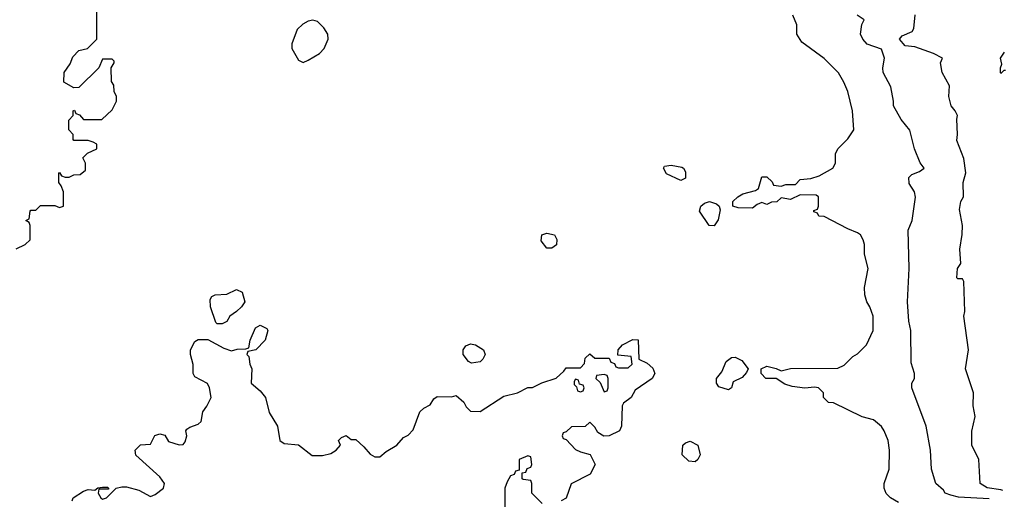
# Model space of a CAD drawing. Header units: inches. Extents: x 2348341 to 2479810, y 460419 to 613669.
# Tile 109 of 256: x 2413143 to 2417265, y 483064 to 485071. Entities that reach past the tile are written whole.
import ezdxf

# ---------------------------------------------------------------- set-up
doc = ezdxf.new("R2010")
doc.units = ezdxf.units.IN
doc.header["$MEASUREMENT"] = 0
doc.layers.add('C4418', color=7, linetype='Continuous')

msp = doc.modelspace()

# ---------------------------------------------------------------- linework, layer by layer
at = {"layer": 'C4418', "color": 2}
for points, elevation in [([(2413128.4, 484111.6), (2413166, 484130), (2413186, 484150), (2413186, 484210), (2413182, 484222), (2413168, 484230), (2413182, 484238), (2413186, 484270), (2413190, 484274), (2413210, 484274), (2413230, 484294), (2413290, 484294), (2413310, 484284.7), (2413326, 484290), (2413326, 484350), (2413316.4, 484376.4), (2413306, 484390), (2413306, 484430), (2413310, 484432), (2413318, 484418), (2413332.7, 484412.7), (2413350, 484412), (2413370, 484422), (2413396.4, 484423.6), (2413418, 484442), (2413418, 484470), (2413407.3, 484492.7), (2413427.3, 484512.7), (2413466, 484530), (2413466, 484550), (2413450, 484558), (2413430, 484566), (2413370, 484566), (2413366, 484570), (2413366, 484590), (2413348, 484610), (2413348.9, 484651.1), (2413366, 484670), (2413366, 484690), (2413372.7, 484692.7), (2413378, 484678), (2413392.7, 484672.7), (2413410, 484654), (2413487.3, 484652.7), (2413530, 484694), (2413548, 484730), (2413548, 484750), (2413538, 484770), (2413536.4, 484796.4), (2413527.3, 484812.7), (2413526, 484870), (2413538, 484890), (2413538, 484898), (2413530, 484906), (2413490, 484906), (2413474, 484870), (2413390, 484788), (2413370, 484786), (2413328, 484810), (2413328.7, 484850), (2413353.6, 484886.4), (2413364.7, 484915.3), (2413390, 484942), (2413426, 484950), (2413466, 484990), (2413466, 485110)], 98), ([(2416822, 483050), (2416788, 483070), (2416770, 483088), (2416762, 483110), (2416762, 483130), (2416782, 483190), (2416784, 483270), (2416779, 483310), (2416762, 483350), (2416750, 483368), (2416716.5, 483396.5), (2416669.3, 483409.3), (2416550, 483468), (2416529.1, 483469.1), (2416508, 483490), (2416508, 483510), (2416486, 483530), (2416470, 483533.2), (2416430, 483529), (2416376.2, 483536.2), (2416346, 483546), (2416310, 483568.7), (2416266, 483570), (2416246, 483590), (2416246, 483610), (2416270, 483621), (2416310, 483611.3), (2416330, 483601), (2416370, 483610.8), (2416567.3, 483612.7), (2416594.6, 483625.4), (2416630, 483662), (2416650, 483672), (2416688, 483710), (2416715.3, 483770), (2416715.3, 483830), (2416702, 483870), (2416688.7, 483890), (2416680.2, 483920.2), (2416679, 483950), (2416694, 484030), (2416679, 484090), (2416679, 484130), (2416674, 484150), (2416662, 484170), (2416650, 484179), (2416610, 484195.3), (2416510, 484248), (2416488.4, 484248.4), (2416482, 484262), (2416467.3, 484267.3), (2416467.3, 484272.7), (2416482, 484278), (2416486, 484290), (2416486, 484330), (2416476.4, 484336.4), (2416410, 484338), (2416370, 484318), (2416330, 484326), (2416311.6, 484308.4), (2416290, 484308), (2416270, 484298), (2416250, 484306), (2416230, 484298), (2416210, 484282), (2416150, 484284), (2416128, 484290), (2416128, 484310), (2416148.7, 484330), (2416170, 484342.8), (2416223.1, 484356.9), (2416235.3, 484364.7), (2416250, 484414), (2416270, 484414), (2416292.7, 484392.7), (2416298, 484378), (2416330, 484374), (2416350, 484382), (2416390, 484382), (2416410, 484402), (2416454, 484406), (2416490, 484418), (2416546, 484450), (2416558, 484470), (2416558, 484510), (2416568, 484530), (2416610, 484572), (2416634, 484610), (2416629, 484690), (2416609, 484770), (2416593.2, 484810), (2416570, 484848.7), (2416510, 484908.7), (2416417.2, 484977.2), (2416395.3, 485010), (2416395.3, 485050), (2416379, 485090)], 94), ([(2417200.8, 483065.5), (2417073, 483073), (2417040.4, 483080.4), (2417017.2, 483090), (2417010, 483102), (2416978, 483130), (2416959.3, 483190), (2416955.1, 483270), (2416937.2, 483370), (2416878, 483530), (2416878, 483550), (2416888.7, 483570), (2416888.7, 483590), (2416874.6, 483634.6), (2416873.2, 483770), (2416865.2, 483810), (2416859.3, 483890), (2416866, 484030), (2416862.7, 484190), (2416879.3, 484230), (2416892.1, 484327.9), (2416889, 484350), (2416866, 484386), (2416865.2, 484410), (2416877, 484423), (2416910, 484436), (2416928.7, 484450), (2416912.5, 484472.5), (2416889.2, 484530), (2416869.1, 484609.1), (2416832.7, 484652.7), (2416801.2, 484710), (2416801.2, 484730), (2416789, 484790), (2416757.2, 484850), (2416756, 484870), (2416762.7, 484910), (2416750, 484948), (2416690, 484969.3), (2416672, 484990), (2416662, 485010), (2416668.7, 485051.3), (2416678, 485070), (2416648, 485090)], 90), ([(2417257.7, 483100.2), (2417250, 483103.5), (2417192.3, 483112.3), (2417164, 483130), (2417158, 483230), (2417128.7, 483290), (2417128.9, 483348.9), (2417142, 483410), (2417134.6, 483454.6), (2417135.3, 483510), (2417102, 483610), (2417114, 483690), (2417095.3, 483830), (2417099, 483850), (2417095.3, 483975.3), (2417090, 483986), (2417070, 483986), (2417066, 483990), (2417068, 484030), (2417082, 484050), (2417078, 484110), (2417088.4, 484171.6), (2417089, 484210), (2417076.5, 484276.5), (2417082.7, 484310), (2417094, 484330), (2417092.3, 484390), (2417104, 484430), (2417095.3, 484490), (2417065.6, 484565.6), (2417069, 484590), (2417065.2, 484654.8), (2417068.7, 484670), (2417059, 484690), (2417042, 484710), (2417032.7, 484750), (2417034.8, 484794.8), (2417004, 484850), (2416998, 484890), (2417006, 484910), (2416968, 484930), (2416890, 484957.2), (2416850, 484961.2), (2416826, 484990), (2416836.5, 485003.5), (2416878.6, 485021.4), (2416886.3, 485033.7), (2416891.8, 485091.8)], 86), ([(2417270, 484858), (2417262, 484858), (2417250, 484846), (2417248, 484850), (2417248, 484870), (2417254.6, 484885.4), (2417249, 484910), (2417264.7, 484935.3)], 82), ([(2413362, 483058), (2413366, 483070), (2413410, 483098), (2413430, 483104.7), (2413458, 483102), (2413470, 483112), (2413490, 483114), (2413510, 483114), (2413514, 483110), (2413514, 483106), (2413474, 483106), (2413472, 483090), (2413482, 483070), (2413490, 483064.7), (2413506, 483070), (2413546, 483110), (2413570, 483116), (2413590, 483116), (2413642, 483102), (2413690, 483076), (2413710, 483084), (2413745.2, 483110), (2413749.2, 483130), (2413730, 483157.2), (2413628.9, 483248.9), (2413626, 483270), (2413648, 483292), (2413690, 483294), (2413708.9, 483331.1), (2413730, 483338), (2413750, 483332), (2413766, 483306), (2413810, 483292), (2413827.3, 483292.7), (2413835.3, 483304.7), (2413842, 483330), (2413838, 483350), (2413843.1, 483356.9), (2413854.6, 483365.4), (2413890, 483378), (2413902, 483390), (2413909, 483430), (2413926.3, 483453.7), (2413944, 483490), (2413938, 483530), (2413928.7, 483548.7), (2413876.4, 483576.4), (2413868.7, 483590), (2413868.4, 483628.4), (2413858, 483670), (2413858, 483690), (2413876.4, 483723.6), (2413890, 483732), (2413930, 483732), (2413996.9, 483696.9), (2414030, 483684.7), (2414052.7, 483692.7), (2414090, 483694), (2414102, 483698), (2414108, 483730), (2414130, 483782), (2414150, 483792), (2414178, 483778), (2414182, 483770), (2414170.9, 483729.1), (2414132, 483690), (2414098, 483682), (2414094, 483670), (2414102, 483662), (2414106, 483630), (2414114.8, 483610), (2414111.3, 483550), (2414150, 483518), (2414172, 483490), (2414187.1, 483427.1), (2414222, 483370), (2414232, 483310), (2414250, 483298), (2414310, 483292), (2414367.5, 483247.5), (2414410, 483247.3), (2414444.7, 483255.3), (2414468, 483270), (2414486, 483290), (2414478, 483310), (2414490, 483322), (2414510, 483331.3), (2414530, 483314), (2414550, 483314), (2414583.6, 483283.6), (2414610, 483252), (2414630, 483242), (2414650, 483242), (2414676.5, 483263.5), (2414722, 483290), (2414750, 483322), (2414768.4, 483331.6), (2414790, 483354), (2414818, 483430), (2414834.6, 483445.4), (2414860.4, 483459.6), (2414876.4, 483483.6), (2414890, 483494), (2414950, 483492), (2414970, 483498), (2415002, 483470), (2415011.1, 483451.1), (2415030, 483432), (2415070, 483431.3), (2415170, 483496), (2415226, 483510), (2415270, 483532), (2415290, 483532), (2415328.9, 483551.1), (2415388.9, 483571.1), (2415420.4, 483599.6), (2415430, 483614), (2415490, 483614), (2415507.3, 483632.7), (2415510, 483654), (2415530, 483672), (2415550, 483654), (2415610, 483654), (2415618, 483638), (2415632.7, 483632.7), (2415638, 483618), (2415650, 483614), (2415690, 483614), (2415706, 483630), (2415702, 483662), (2415647.3, 483667.3), (2415648, 483690), (2415666, 483710), (2415710, 483732), (2415731.6, 483731.6), (2415734, 483650), (2415770, 483634), (2415792.7, 483612.7), (2415802, 483590), (2415791.1, 483568.9), (2415719.6, 483520.4), (2415702, 483490), (2415670, 483466), (2415664.7, 483455.3), (2415662, 483370), (2415654, 483350), (2415610, 483328.7), (2415588.4, 483328.4), (2415563.1, 483343.1), (2415550, 483366), (2415530, 483386), (2415510, 483368), (2415452.7, 483367.3), (2415430, 483346), (2415418, 483342), (2415414, 483330), (2415418, 483318), (2415430, 483314), (2415470, 483272), (2415490, 483262), (2415531.1, 483251.1), (2415551.3, 483210), (2415531.1, 483168.9), (2415451.3, 483128.7), (2415430, 483068), (2415410, 483058)], 94), ([(2415330, 483046), (2415286, 483090), (2415286, 483130), (2415282, 483142), (2415250, 483146), (2415246, 483150), (2415246, 483174), (2415262, 483178), (2415267.3, 483192.7), (2415282, 483198), (2415286, 483210), (2415282, 483242), (2415270, 483246), (2415234, 483230), (2415234, 483186), (2415218, 483182), (2415212.7, 483167.3), (2415198, 483162), (2415183.6, 483136.4), (2415174, 483110), (2415174, 483030)], 94)]:
    msp.add_lwpolyline(points, dxfattribs=dict(at, elevation=elevation))
for points, elevation in [([(2414370, 485069), (2414350, 485065.2), (2414327.9, 485052.1), (2414304.7, 485030), (2414282, 484970), (2414282, 484950), (2414310, 484902), (2414330, 484892), (2414350, 484902), (2414398, 484930), (2414418, 484950), (2414434, 484990), (2414433.2, 485010), (2414416.6, 485036.6), (2414390, 485064)], 98), ([(2415910, 484398), (2415850, 484426), (2415838, 484450), (2415842, 484458), (2415870, 484462), (2415914.4, 484454.4), (2415922, 484450), (2415930, 484434), (2415930, 484408)], 94), ([(2416050, 484208), (2416028.7, 484210), (2415989, 484270), (2415994, 484290), (2416010, 484302.8), (2416030, 484310.7), (2416059.8, 484299.8), (2416071.3, 484290), (2416075.3, 484275.3), (2416066.8, 484233.2)], 94), ([(2415350, 484115.3), (2415325.6, 484145.6), (2415328, 484170), (2415350, 484178), (2415382, 484170), (2415391.1, 484151.1), (2415390, 484128.7), (2415370, 484115.3)], 94), ([(2413970, 483798), (2413964, 483804), (2413942, 483870), (2413940.4, 483899.6), (2413947.3, 483912.7), (2413960.4, 483919.6), (2414010, 483922), (2414050, 483942), (2414074, 483930), (2414084.7, 483890), (2414072, 483870), (2414050.7, 483849.3), (2414022, 483830), (2414010, 483808), (2413990, 483798)], 94), ([(2415033.6, 483633.6), (2415020.9, 483640.9), (2414999.3, 483670), (2414999.3, 483690), (2415010, 483706), (2415030, 483714), (2415050.7, 483710.7), (2415084.7, 483690), (2415090.8, 483670), (2415081, 483650), (2415070, 483639)], 94), ([(2416110, 483522), (2416070, 483534), (2416059.3, 483550), (2416059.3, 483570), (2416082.7, 483597.3), (2416100.1, 483639.9), (2416122.9, 483657.1), (2416138, 483658), (2416165.2, 483645.2), (2416192, 483610), (2416185.4, 483594.6), (2416166.8, 483573.2), (2416130, 483555.3), (2416122, 483530)], 94), ([(2415470, 483566), (2415463.6, 483556.4), (2415463.6, 483543.6), (2415474, 483534), (2415478, 483518), (2415490, 483514), (2415502, 483518), (2415506, 483530), (2415502, 483542), (2415486, 483546), (2415482, 483562)], 94), ([(2415590, 483586), (2415558, 483582), (2415554, 483570), (2415572.7, 483552.7), (2415590, 483514), (2415602, 483518), (2415606, 483530), (2415606, 483570), (2415602, 483582)], 94), ([(2415970, 483221.2), (2415943.9, 483223.9), (2415916, 483250), (2415919.3, 483290), (2415930, 483300.7), (2415950, 483307.3), (2415981, 483290), (2415990.8, 483250), (2415981, 483230)], 94)]:
    msp.add_lwpolyline(points, close=True, dxfattribs=dict(at, elevation=elevation))

doc.saveas('drawing.dxf')
